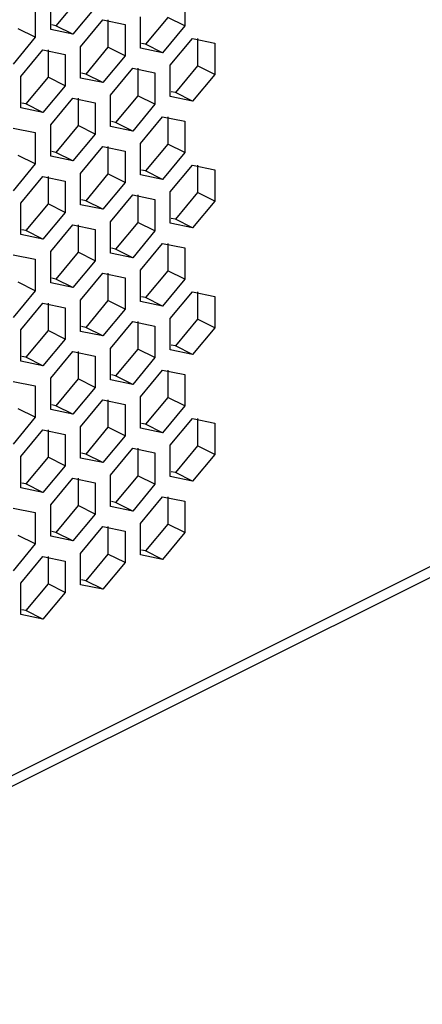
# Paper-space layout '005_EXP_CORICANT_PE_DRAWING_3_1' of a CAD drawing. Header units: millimetres. Extents: x 6 to 413, y 7 to 290.
# Tile 185 of 228: x 264.78 to 267.78, y 85.09 to 92.43. Entities that reach past the tile are written whole.
import ezdxf

# ---------------------------------------------------------------- set-up
doc = ezdxf.new("R2010")
doc.units = ezdxf.units.MM
doc.header["$LTSCALE"] = 23.1
doc.layers.add('BASE_CORIANT_BL85', color=7, linetype='CONTINUOUS')

# ---------------------------------------------------------------- blocks, each defined once
blk = doc.blocks.new('BASE_CORIANT_BL85', base_point=(229.3285, 99.074))
at = {"layer": 'BASE_CORIANT_BL85', "color": 3, "linetype": 'Continuous'}
for p, q in [((243.689, 76.2777), (276.3808, 92.6236)), ((265.0147, 92.3575), (265.0147, 92.5914)), ((266.0139, 92.6187), (266.0139, 92.3848)), ((243.6664, 76.185), (276.3293, 92.5165)), ((264.9002, 92.5341), (264.9002, 92.3002)), ((265.3456, 92.523), (265.1802, 92.3234)), ((265.6829, 92.2193), (265.6829, 92.4532)), ((265.2375, 92.2305), (265.4029, 92.4301)), ((265.4029, 92.4301), (265.5684, 92.396)), ((265.5684, 92.396), (265.5684, 92.162)), ((266.0139, 92.3848), (265.8484, 92.1852)), ((264.9002, 92.3002), (264.7347, 92.1006)), ((265.1802, 92.3234), (265.0147, 92.3575)), ((265.2375, 91.9966), (265.2375, 92.2305)), ((265.9057, 92.0923), (266.0711, 92.2919)), ((266.0711, 92.2919), (266.2366, 92.2578)), ((266.2366, 92.2578), (266.2366, 92.0238)), ((264.792, 92.0078), (264.9574, 92.2074)), ((264.9574, 92.2074), (265.1229, 92.1732)), ((265.1229, 92.1732), (265.1229, 91.9393)), ((265.5684, 92.162), (265.4029, 91.9624)), ((265.8484, 92.1852), (265.6829, 92.2193)), ((265.9057, 91.8584), (265.9057, 92.0923)), ((264.792, 91.7738), (264.792, 92.0078)), ((265.4602, 91.8696), (265.6257, 92.0692)), ((265.6257, 92.0692), (265.7911, 92.035)), ((265.7911, 92.035), (265.7911, 91.8011)), ((266.2366, 92.0238), (266.0711, 91.8243)), ((265.1229, 91.9393), (264.9574, 91.7397)), ((265.4029, 91.9624), (265.2375, 91.9966)), ((265.4602, 91.6356), (265.4602, 91.8696)), ((266.0711, 91.8243), (265.9057, 91.8584)), ((265.0147, 91.6468), (265.1802, 91.8464)), ((265.1802, 91.8464), (265.3456, 91.8123)), ((265.3456, 91.8123), (265.3456, 91.5784)), ((265.7911, 91.8011), (265.6257, 91.6015)), ((264.9574, 91.7397), (264.792, 91.7738)), ((265.6829, 91.5087), (265.8484, 91.7082)), ((265.8484, 91.7082), (266.0139, 91.6741)), ((265.0147, 91.4129), (265.0147, 91.6468)), ((265.6257, 91.6015), (265.4602, 91.6356)), ((266.0139, 91.6741), (266.0139, 91.4402)), ((264.7347, 91.6237), (264.9002, 91.5896)), ((264.9002, 91.5896), (264.9002, 91.3556)), ((265.3456, 91.5784), (265.1802, 91.3788)), ((265.6829, 91.2747), (265.6829, 91.5087)), ((265.2375, 91.2859), (265.4029, 91.4855)), ((265.4029, 91.4855), (265.5684, 91.4514)), ((265.5684, 91.4514), (265.5684, 91.2174)), ((266.0139, 91.4402), (265.8484, 91.2406)), ((264.9002, 91.3556), (264.7347, 91.156)), ((265.1802, 91.3788), (265.0147, 91.4129)), ((265.9057, 91.1477), (266.0711, 91.3473)), ((266.0711, 91.3473), (266.2366, 91.3132)), ((265.2375, 91.052), (265.2375, 91.2859)), ((265.8484, 91.2406), (265.6829, 91.2747)), ((266.2366, 91.3132), (266.2366, 91.0793)), ((264.792, 91.0632), (264.9574, 91.2628)), ((264.9574, 91.2628), (265.1229, 91.2286)), ((265.1229, 91.2286), (265.1229, 90.9947)), ((265.5684, 91.2174), (265.4029, 91.0179)), ((265.4602, 90.925), (265.6257, 91.1246)), ((265.6257, 91.1246), (265.7911, 91.0905)), ((265.9057, 90.9138), (265.9057, 91.1477)), ((264.792, 90.8292), (264.792, 91.0632)), ((265.4029, 91.0179), (265.2375, 91.052)), ((265.7911, 91.0905), (265.7911, 90.8565)), ((266.2366, 91.0793), (266.0711, 90.8797)), ((265.1229, 90.9947), (264.9574, 90.7951)), ((265.0147, 90.7023), (265.1802, 90.9018)), ((265.1802, 90.9018), (265.3456, 90.8677)), ((265.4602, 90.6911), (265.4602, 90.925)), ((266.0711, 90.8797), (265.9057, 90.9138)), ((264.9574, 90.7951), (264.792, 90.8292)), ((265.3456, 90.8677), (265.3456, 90.6338)), ((265.7911, 90.8565), (265.6257, 90.6569)), ((265.6829, 90.5641), (265.8484, 90.7637)), ((265.8484, 90.7637), (266.0139, 90.7295)), ((264.7347, 90.6791), (264.9002, 90.645)), ((265.0147, 90.4683), (265.0147, 90.7023)), ((265.6257, 90.6569), (265.4602, 90.6911)), ((266.0139, 90.7295), (266.0139, 90.4956)), ((264.9002, 90.645), (264.9002, 90.411)), ((265.3456, 90.6338), (265.1802, 90.4342)), ((265.2375, 90.3413), (265.4029, 90.5409)), ((265.4029, 90.5409), (265.5684, 90.5068)), ((265.6829, 90.3301), (265.6829, 90.5641)), ((265.1802, 90.4342), (265.0147, 90.4683)), ((265.5684, 90.5068), (265.5684, 90.2729)), ((266.0139, 90.4956), (265.8484, 90.296)), ((264.9002, 90.411), (264.7347, 90.2115)), ((265.9057, 90.2032), (266.0711, 90.4027)), ((266.0711, 90.4027), (266.2366, 90.3686)), ((264.792, 90.1186), (264.9574, 90.3182)), ((264.9574, 90.3182), (265.1229, 90.2841)), ((265.2375, 90.1074), (265.2375, 90.3413)), ((265.8484, 90.296), (265.6829, 90.3301)), ((266.2366, 90.3686), (266.2366, 90.1347)), ((265.1229, 90.2841), (265.1229, 90.0501)), ((265.5684, 90.2729), (265.4029, 90.0733)), ((265.4602, 89.9804), (265.6257, 90.18)), ((265.6257, 90.18), (265.7911, 90.1459)), ((265.9057, 89.9692), (265.9057, 90.2032)), ((264.792, 89.8847), (264.792, 90.1186)), ((265.4029, 90.0733), (265.2375, 90.1074)), ((265.7911, 90.1459), (265.7911, 89.9119)), ((266.2366, 90.1347), (266.0711, 89.9351)), ((265.1229, 90.0501), (264.9574, 89.8505)), ((265.0147, 89.7577), (265.1802, 89.9573)), ((265.1802, 89.9573), (265.3456, 89.9231)), ((265.4602, 89.7465), (265.4602, 89.9804)), ((266.0711, 89.9351), (265.9057, 89.9692)), ((264.9574, 89.8505), (264.792, 89.8847)), ((265.3456, 89.9231), (265.3456, 89.6892)), ((265.7911, 89.9119), (265.6257, 89.7124)), ((265.6829, 89.6195), (265.8484, 89.8191)), ((265.8484, 89.8191), (266.0139, 89.785)), ((264.7347, 89.7345), (264.9002, 89.7004)), ((265.0147, 89.5237), (265.0147, 89.7577)), ((265.6257, 89.7124), (265.4602, 89.7465)), ((266.0139, 89.785), (266.0139, 89.551)), ((264.9002, 89.7004), (264.9002, 89.4665)), ((265.3456, 89.6892), (265.1802, 89.4896)), ((265.2375, 89.3968), (265.4029, 89.5963)), ((265.4029, 89.5963), (265.5684, 89.5622)), ((265.6829, 89.3856), (265.6829, 89.6195)), ((265.1802, 89.4896), (265.0147, 89.5237)), ((265.5684, 89.5622), (265.5684, 89.3283)), ((266.0139, 89.551), (265.8484, 89.3514)), ((264.9002, 89.4665), (264.7347, 89.2669)), ((265.9057, 89.2586), (266.0711, 89.4582)), ((266.0711, 89.4582), (266.2366, 89.424)), ((264.792, 89.174), (264.9574, 89.3736)), ((264.9574, 89.3736), (265.1229, 89.3395)), ((265.2375, 89.1628), (265.2375, 89.3968)), ((265.8484, 89.3514), (265.6829, 89.3856)), ((266.2366, 89.424), (266.2366, 89.1901)), ((265.1229, 89.3395), (265.1229, 89.1055)), ((265.5684, 89.3283), (265.4029, 89.1287)), ((265.4602, 89.0358), (265.6257, 89.2354)), ((265.6257, 89.2354), (265.7911, 89.2013)), ((265.9057, 89.0246), (265.9057, 89.2586)), ((264.792, 88.9401), (264.792, 89.174)), ((265.4029, 89.1287), (265.2375, 89.1628)), ((265.7911, 89.2013), (265.7911, 88.9674)), ((266.2366, 89.1901), (266.0711, 88.9905)), ((265.1229, 89.1055), (264.9574, 88.906)), ((265.0147, 88.8131), (265.1802, 89.0127)), ((265.1802, 89.0127), (265.3456, 88.9786)), ((265.4602, 88.8019), (265.4602, 89.0358)), ((266.0711, 88.9905), (265.9057, 89.0246)), ((264.9574, 88.906), (264.792, 88.9401)), ((265.3456, 88.9786), (265.3456, 88.7446)), ((265.7911, 88.9674), (265.6257, 88.7678)), ((265.6829, 88.6749), (265.8484, 88.8745)), ((265.8484, 88.8745), (266.0139, 88.8404)), ((264.7347, 88.7899), (264.9002, 88.7558)), ((265.0147, 88.5792), (265.0147, 88.8131)), ((265.6257, 88.7678), (265.4602, 88.8019)), ((266.0139, 88.8404), (266.0139, 88.6064)), ((264.9002, 88.7558), (264.9002, 88.5219)), ((265.3456, 88.7446), (265.1802, 88.545)), ((265.2375, 88.4522), (265.4029, 88.6518)), ((265.4029, 88.6518), (265.5684, 88.6176)), ((265.6829, 88.441), (265.6829, 88.6749)), ((265.1802, 88.545), (265.0147, 88.5792)), ((265.5684, 88.6176), (265.5684, 88.3837)), ((266.0139, 88.6064), (265.8484, 88.4068)), ((264.9002, 88.5219), (264.7347, 88.3223)), ((264.792, 88.2294), (264.9574, 88.429)), ((264.9574, 88.429), (265.1229, 88.3949)), ((265.2375, 88.2182), (265.2375, 88.4522)), ((265.8484, 88.4068), (265.6829, 88.441)), ((265.1229, 88.3949), (265.1229, 88.161)), ((265.5684, 88.3837), (265.4029, 88.1841)), ((264.792, 87.9955), (264.792, 88.2294)), ((265.4029, 88.1841), (265.2375, 88.2182)), ((265.1229, 88.161), (264.9574, 87.9614)), ((264.9574, 87.9614), (264.792, 87.9955))]:
    blk.add_line(p, q, dxfattribs=at)
at = {"layer": 'BASE_CORIANT_BL85', "color": 7, "linetype": 'Continuous'}
for p, q in [((265.2184, 92.5866), (265.0529, 92.387)), ((265.8866, 92.4484), (265.7211, 92.2488)), ((266.0139, 92.3848), (265.8866, 92.4484)), ((265.0529, 92.387), (265.0221, 92.3934)), ((265.1802, 92.3234), (265.0529, 92.387)), ((265.4411, 92.4301), (265.4411, 92.2257)), ((264.9002, 92.3002), (264.7729, 92.3639)), ((265.4411, 92.2257), (265.2756, 92.0261)), ((265.5684, 92.162), (265.4411, 92.2257)), ((265.7211, 92.2488), (265.6903, 92.2552)), ((265.8484, 92.1852), (265.7211, 92.2488)), ((266.1093, 92.2919), (266.1093, 92.0875)), ((264.9956, 92.2074), (264.9956, 92.0029)), ((266.1093, 92.0875), (265.9439, 91.8879)), ((266.2366, 92.0238), (266.1093, 92.0875)), ((264.9956, 92.0029), (264.8302, 91.8033)), ((265.1229, 91.9393), (264.9956, 92.0029)), ((265.2756, 92.0261), (265.2449, 92.0324)), ((265.4029, 91.9624), (265.2756, 92.0261)), ((265.6638, 92.0692), (265.6638, 91.8647)), ((265.6638, 91.8647), (265.4984, 91.6652)), ((265.7911, 91.8011), (265.6638, 91.8647)), ((265.9439, 91.8879), (265.9131, 91.8942)), ((266.0711, 91.8243), (265.9439, 91.8879)), ((264.8302, 91.8033), (264.7994, 91.8097)), ((264.9574, 91.7397), (264.8302, 91.8033)), ((265.2184, 91.8464), (265.2184, 91.642)), ((265.8866, 91.7082), (265.8866, 91.5038)), ((265.2184, 91.642), (265.0529, 91.4424)), ((265.3456, 91.5784), (265.2184, 91.642)), ((265.4984, 91.6652), (265.4676, 91.6715)), ((265.6257, 91.6015), (265.4984, 91.6652)), ((265.8866, 91.5038), (265.7211, 91.3042)), ((266.0139, 91.4402), (265.8866, 91.5038)), ((264.9002, 91.3556), (264.7729, 91.4193)), ((265.0529, 91.4424), (265.0221, 91.4488)), ((265.1802, 91.3788), (265.0529, 91.4424)), ((265.4411, 91.4855), (265.4411, 91.2811)), ((266.1093, 91.3473), (266.1093, 91.1429)), ((265.4411, 91.2811), (265.2756, 91.0815)), ((265.5684, 91.2174), (265.4411, 91.2811)), ((265.7211, 91.3042), (265.6903, 91.3106)), ((265.8484, 91.2406), (265.7211, 91.3042)), ((264.9956, 91.2628), (264.9956, 91.0583)), ((265.6638, 91.1246), (265.6638, 90.9202)), ((266.1093, 91.1429), (265.9439, 90.9433)), ((266.2366, 91.0793), (266.1093, 91.1429)), ((264.9956, 91.0583), (264.8302, 90.8588)), ((265.1229, 90.9947), (264.9956, 91.0583)), ((265.2756, 91.0815), (265.2449, 91.0878)), ((265.4029, 91.0179), (265.2756, 91.0815)), ((265.2184, 90.9018), (265.2184, 90.6974)), ((265.6638, 90.9202), (265.4984, 90.7206)), ((265.7911, 90.8565), (265.6638, 90.9202)), ((265.9439, 90.9433), (265.9131, 90.9497)), ((266.0711, 90.8797), (265.9439, 90.9433)), ((264.8302, 90.8588), (264.7994, 90.8651)), ((264.9574, 90.7951), (264.8302, 90.8588)), ((265.8866, 90.7637), (265.8866, 90.5592)), ((265.2184, 90.6974), (265.0529, 90.4978)), ((265.3456, 90.6338), (265.2184, 90.6974)), ((265.4984, 90.7206), (265.4676, 90.7269)), ((265.6257, 90.6569), (265.4984, 90.7206)), ((265.4411, 90.5409), (265.4411, 90.3365)), ((265.8866, 90.5592), (265.7211, 90.3597)), ((266.0139, 90.4956), (265.8866, 90.5592)), ((264.9002, 90.411), (264.7729, 90.4747)), ((265.0529, 90.4978), (265.0221, 90.5042)), ((265.1802, 90.4342), (265.0529, 90.4978)), ((266.1093, 90.4027), (266.1093, 90.1983)), ((264.9956, 90.3182), (264.9956, 90.1138)), ((265.4411, 90.3365), (265.2756, 90.1369)), ((265.5684, 90.2729), (265.4411, 90.3365)), ((265.7211, 90.3597), (265.6903, 90.366)), ((265.8484, 90.296), (265.7211, 90.3597)), ((265.6638, 90.18), (265.6638, 89.9756)), ((266.1093, 90.1983), (265.9439, 89.9987)), ((266.2366, 90.1347), (266.1093, 90.1983)), ((264.9956, 90.1138), (264.8302, 89.9142)), ((265.1229, 90.0501), (264.9956, 90.1138)), ((265.2756, 90.1369), (265.2449, 90.1433)), ((265.4029, 90.0733), (265.2756, 90.1369)), ((265.2184, 89.9573), (265.2184, 89.7528)), ((265.6638, 89.9756), (265.4984, 89.776)), ((265.7911, 89.9119), (265.6638, 89.9756)), ((265.9439, 89.9987), (265.9131, 90.0051)), ((266.0711, 89.9351), (265.9439, 89.9987)), ((264.8302, 89.9142), (264.7994, 89.9205)), ((264.9574, 89.8505), (264.8302, 89.9142)), ((265.8866, 89.8191), (265.8866, 89.6147)), ((265.2184, 89.7528), (265.0529, 89.5533)), ((265.3456, 89.6892), (265.2184, 89.7528)), ((265.4984, 89.776), (265.4676, 89.7823)), ((265.6257, 89.7124), (265.4984, 89.776)), ((265.4411, 89.5963), (265.4411, 89.3919)), ((265.8866, 89.6147), (265.7211, 89.4151)), ((266.0139, 89.551), (265.8866, 89.6147)), ((264.9002, 89.4665), (264.7729, 89.5301)), ((265.0529, 89.5533), (265.0221, 89.5596)), ((265.1802, 89.4896), (265.0529, 89.5533)), ((266.1093, 89.4582), (266.1093, 89.2537)), ((264.9956, 89.3736), (264.9956, 89.1692)), ((265.4411, 89.3919), (265.2756, 89.1923)), ((265.5684, 89.3283), (265.4411, 89.3919)), ((265.7211, 89.4151), (265.6903, 89.4214)), ((265.8484, 89.3514), (265.7211, 89.4151)), ((265.6638, 89.2354), (265.6638, 89.031)), ((266.1093, 89.2537), (265.9439, 89.0541)), ((266.2366, 89.1901), (266.1093, 89.2537)), ((264.9956, 89.1692), (264.8302, 88.9696)), ((265.1229, 89.1055), (264.9956, 89.1692)), ((265.2756, 89.1923), (265.2449, 89.1987)), ((265.4029, 89.1287), (265.2756, 89.1923)), ((265.2184, 89.0127), (265.2184, 88.8083)), ((265.6638, 89.031), (265.4984, 88.8314)), ((265.7911, 88.9674), (265.6638, 89.031)), ((265.9439, 89.0541), (265.9131, 89.0605)), ((266.0711, 88.9905), (265.9439, 89.0541)), ((264.8302, 88.9696), (264.7994, 88.9759)), ((264.9574, 88.906), (264.8302, 88.9696)), ((265.8866, 88.8745), (265.8866, 88.6701)), ((265.2184, 88.8083), (265.0529, 88.6087)), ((265.3456, 88.7446), (265.2184, 88.8083)), ((265.4984, 88.8314), (265.4676, 88.8378)), ((265.6257, 88.7678), (265.4984, 88.8314)), ((265.4411, 88.6518), (265.4411, 88.4473)), ((265.8866, 88.6701), (265.7211, 88.4705)), ((266.0139, 88.6064), (265.8866, 88.6701)), ((264.9002, 88.5219), (264.7729, 88.5855)), ((265.0529, 88.6087), (265.0221, 88.615)), ((265.1802, 88.545), (265.0529, 88.6087)), ((265.7211, 88.4705), (265.6903, 88.4768)), ((264.9956, 88.429), (264.9956, 88.2246)), ((265.4411, 88.4473), (265.2756, 88.2477)), ((265.5684, 88.3837), (265.4411, 88.4473)), ((265.8484, 88.4068), (265.7211, 88.4705)), ((264.9956, 88.2246), (264.8302, 88.025)), ((265.1229, 88.161), (264.9956, 88.2246)), ((265.2756, 88.2477), (265.2449, 88.2541)), ((265.4029, 88.1841), (265.2756, 88.2477)), ((264.8302, 88.025), (264.7994, 88.0314)), ((264.9574, 87.9614), (264.8302, 88.025))]:
    blk.add_line(p, q, dxfattribs=at)

psp = doc.layouts.new('005_EXP_CORICANT_PE_DRAWING_3_1')

# ---------------------------------------------------------------- block references
at = {"layer": 'BASE_CORIANT_BL85'}
psp.add_blockref('BASE_CORIANT_BL85', (229.3285, 99.074), dxfattribs=at)

doc.saveas('drawing.dxf')
